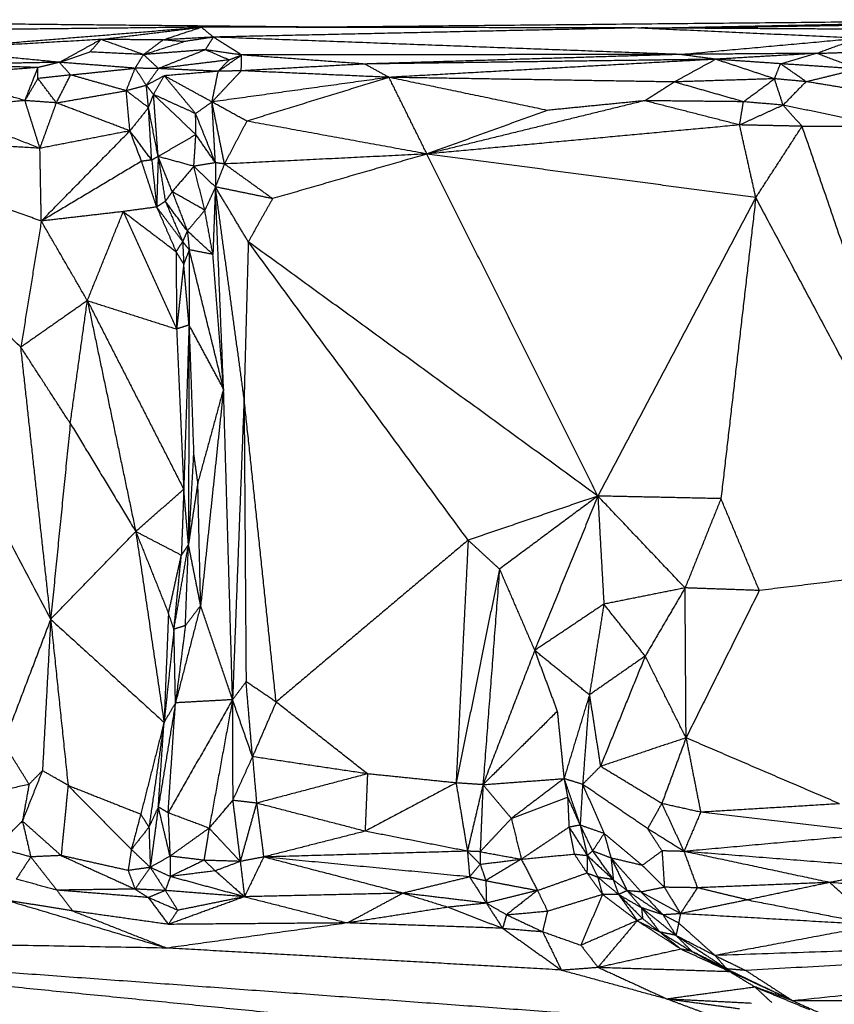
# Model space of a CAD drawing. Header units: millimetres. Extents: x 73 to 109.5, y 0 to 89.7.
# Tile 65 of 83: x 82 to 85.1, y 85.9 to 89.7. Entities that reach past the tile are written whole.
import ezdxf

# ---------------------------------------------------------------- set-up
doc = ezdxf.new("R2010")
doc.units = ezdxf.units.MM
doc.header["$MEASUREMENT"] = 0
doc.layers.add('Make2D$visible$lines', color=7, linetype='Continuous', true_color=0x000000)

msp = doc.modelspace()

# ---------------------------------------------------------------- linework, layer by layer
at = {"layer": 'Make2D$visible$lines'}
for points in [[(82.7264, 89.658), (82.0372, 89.6502), (81.348, 89.6424)], [(83.1229, 89.6585), (82.2466, 89.667), (81.3704, 89.6755)], [(81.6803, 89.5729), (82.2034, 89.6154), (82.7264, 89.658)], [(82.3434, 89.6112), (82.5349, 89.6346), (82.7264, 89.658)], [(82.5803, 89.6095), (82.6534, 89.6338), (82.7264, 89.658)], [(82.7726, 89.6201), (82.7495, 89.639), (82.7264, 89.658)], [(84.3787, 89.6551), (83.5525, 89.6566), (82.7264, 89.658)], [(84.3787, 89.6551), (83.5756, 89.6376), (82.7726, 89.6201)], [(83.1229, 89.6585), (83.119, 89.6575), (83.1152, 89.6565)], [(83.1224, 89.6573), (83.1226, 89.6579), (83.1229, 89.6585)], [(83.1229, 89.6585), (84.5813, 89.6725), (86.0398, 89.6865)], [(83.1467, 89.6573), (83.1348, 89.6579), (83.1229, 89.6585)], [(85.2301, 89.616), (84.8044, 89.6356), (84.3787, 89.6551)], [(85.5209, 89.6483), (84.9622, 89.6517), (84.4034, 89.655)], [(84.4208, 89.6543), (85.2303, 89.6704), (86.0398, 89.6865)], [(85.2535, 89.6653), (84.9128, 89.6596), (84.5721, 89.654)], [(82.7726, 89.6201), (82.6796, 89.615), (82.5866, 89.6099)], [(82.7726, 89.6201), (82.716, 89.6114), (82.6594, 89.6028)], [(82.742, 89.5719), (82.7573, 89.596), (82.7726, 89.6201)], [(82.8799, 89.552), (82.8262, 89.586), (82.7726, 89.6201)], [(84.5506, 89.554), (83.6616, 89.5871), (82.7726, 89.6201)], [(82.3434, 89.6112), (82.0118, 89.592), (81.6803, 89.5729)], [(82.1855, 89.524), (82.2645, 89.5676), (82.3434, 89.6112)], [(82.302, 89.5635), (82.3227, 89.5873), (82.3434, 89.6112)], [(82.5803, 89.6095), (82.4618, 89.6103), (82.3434, 89.6112)], [(82.5064, 89.5536), (82.4249, 89.5824), (82.3434, 89.6112)], [(82.5064, 89.5536), (82.5433, 89.5816), (82.5803, 89.6095)], [(82.5064, 89.5536), (82.5829, 89.5782), (82.6594, 89.6028)], [(82.6594, 89.6028), (82.6198, 89.6062), (82.5803, 89.6095)], [(84.5506, 89.554), (84.8904, 89.585), (85.2301, 89.616)], [(85.0721, 89.5583), (85.1511, 89.5872), (85.2301, 89.616)], [(82.1855, 89.524), (81.9329, 89.5484), (81.6803, 89.5729)], [(82.1855, 89.524), (82.2438, 89.5438), (82.302, 89.5635)], [(82.5064, 89.5536), (82.4042, 89.5585), (82.302, 89.5635)], [(82.4743, 89.5016), (82.4903, 89.5276), (82.5064, 89.5536)], [(82.742, 89.5719), (82.6242, 89.5627), (82.5064, 89.5536)], [(82.5633, 89.5002), (82.5348, 89.5269), (82.5064, 89.5536)], [(82.742, 89.5719), (82.6526, 89.536), (82.5633, 89.5002)], [(82.8322, 89.5332), (82.7871, 89.5526), (82.742, 89.5719)], [(82.8799, 89.552), (82.8109, 89.5619), (82.742, 89.5719)], [(82.791, 89.4897), (82.8354, 89.5208), (82.8799, 89.552)], [(82.8322, 89.5332), (82.856, 89.5426), (82.8799, 89.552)], [(82.879, 89.4918), (82.8794, 89.5219), (82.8799, 89.552)], [(84.5506, 89.554), (83.7153, 89.553), (82.8799, 89.552)], [(83.3495, 89.5175), (83.1147, 89.5348), (82.8799, 89.552)], [(84.5506, 89.554), (83.9501, 89.5358), (83.3495, 89.5175)], [(85.0691, 89.5583), (84.8099, 89.5562), (84.5506, 89.554)], [(84.6872, 89.5357), (84.6189, 89.5449), (84.5506, 89.554)], [(85.0691, 89.5581), (84.8781, 89.5469), (84.6872, 89.5357)], [(84.9349, 89.5185), (85.0035, 89.5384), (85.0721, 89.5583)], [(85.0721, 89.5583), (85.2098, 89.5626), (85.3474, 89.5668)], [(85.2306, 89.4987), (85.1513, 89.5285), (85.0721, 89.5583)], [(82.1038, 89.5041), (81.9232, 89.51), (81.7427, 89.516)], [(82.1855, 89.524), (81.9654, 89.52), (81.7452, 89.516)], [(82.1855, 89.524), (82.1447, 89.514), (82.1038, 89.5041)], [(82.4708, 89.5019), (82.3282, 89.5129), (82.1855, 89.524)], [(82.2283, 89.476), (82.2069, 89.5), (82.1855, 89.524)], [(82.8322, 89.5332), (82.6977, 89.5167), (82.5633, 89.5002)], [(82.791, 89.4897), (82.8116, 89.5115), (82.8322, 89.5332)], [(83.3495, 89.5175), (83.1143, 89.5046), (82.879, 89.4918)], [(84.6872, 89.5357), (84.0183, 89.5266), (83.3495, 89.5175)], [(83.4422, 89.4667), (83.3959, 89.4921), (83.3495, 89.5175)], [(84.6872, 89.5357), (84.0647, 89.5012), (83.4422, 89.4667)], [(84.5293, 89.4492), (84.6082, 89.4925), (84.6872, 89.5357)], [(84.912, 89.4613), (84.7996, 89.4985), (84.6872, 89.5357)], [(84.9349, 89.5185), (84.811, 89.5271), (84.6872, 89.5357)], [(84.912, 89.4613), (84.9234, 89.4899), (84.9349, 89.5185)], [(85.0323, 89.4504), (84.9836, 89.4844), (84.9349, 89.5185)], [(85.2306, 89.4987), (85.0827, 89.5086), (84.9349, 89.5185)], [(82.1038, 89.5041), (81.9111, 89.4904), (81.7183, 89.4767)], [(82.0543, 89.3781), (81.8863, 89.4274), (81.7183, 89.4767)], [(82.0543, 89.3781), (82.079, 89.4411), (82.1038, 89.5041)], [(82.1038, 89.4624), (82.1038, 89.4832), (82.1038, 89.5041)], [(82.2283, 89.476), (82.1661, 89.4692), (82.1038, 89.4624)], [(82.1741, 89.3695), (82.2012, 89.4228), (82.2283, 89.476)], [(82.2283, 89.476), (82.3513, 89.4888), (82.4743, 89.5016)], [(82.4404, 89.4158), (82.3344, 89.4459), (82.2283, 89.476)], [(82.4404, 89.4158), (82.4574, 89.4587), (82.4743, 89.5016)], [(82.5633, 89.5002), (82.5188, 89.5009), (82.4743, 89.5016)], [(82.5171, 89.4362), (82.4957, 89.4689), (82.4743, 89.5016)], [(82.5171, 89.4362), (82.5402, 89.4682), (82.5633, 89.5002)], [(82.5854, 89.4728), (82.5513, 89.4545), (82.5171, 89.4362)], [(82.5445, 89.4013), (82.5649, 89.4371), (82.5854, 89.4728)], [(82.791, 89.4897), (82.6771, 89.4949), (82.5633, 89.5002)], [(82.791, 89.4897), (82.6882, 89.4813), (82.5854, 89.4728)], [(82.7048, 89.3286), (82.6451, 89.4007), (82.5854, 89.4728)], [(82.7673, 89.3729), (82.6763, 89.4229), (82.5854, 89.4728)], [(82.7673, 89.3729), (82.8231, 89.4323), (82.879, 89.4918)], [(82.7673, 89.3729), (82.7791, 89.4313), (82.791, 89.4897)], [(82.879, 89.4918), (82.835, 89.4907), (82.791, 89.4897)], [(83.4422, 89.4667), (83.1606, 89.4792), (82.879, 89.4918)], [(85.0323, 89.4504), (85.1314, 89.4745), (85.2306, 89.4987)], [(82.0543, 89.3781), (82.079, 89.4203), (82.1038, 89.4624)], [(82.1741, 89.3695), (82.139, 89.416), (82.1038, 89.4624)], [(82.5171, 89.4362), (82.4788, 89.426), (82.4404, 89.4158)], [(82.5445, 89.4013), (82.5308, 89.4188), (82.5171, 89.4362)], [(82.5252, 89.3516), (82.5212, 89.3939), (82.5171, 89.4362)], [(83.4422, 89.4667), (83.1047, 89.4198), (82.7673, 89.3729)], [(83.4422, 89.4667), (83.1711, 89.3833), (82.9, 89.2999)], [(84.0456, 89.3409), (83.7439, 89.4038), (83.4422, 89.4667)], [(84.5293, 89.4492), (83.9857, 89.4579), (83.4422, 89.4667)], [(83.5868, 89.1746), (83.5145, 89.3206), (83.4422, 89.4667)], [(84.4166, 89.3777), (84.4729, 89.4134), (84.5293, 89.4492)], [(84.912, 89.4613), (84.7206, 89.4553), (84.5293, 89.4492)], [(84.7936, 89.3738), (84.6614, 89.4115), (84.5293, 89.4492)], [(84.7936, 89.3738), (84.8528, 89.4176), (84.912, 89.4613)], [(85.0323, 89.4504), (84.9721, 89.4559), (84.912, 89.4613)], [(84.9448, 89.3607), (84.9284, 89.411), (84.912, 89.4613)], [(84.9448, 89.3607), (84.9886, 89.4056), (85.0323, 89.4504)], [(85.3165, 89.4037), (85.1744, 89.4271), (85.0323, 89.4504)], [(82.1741, 89.3695), (82.3073, 89.3927), (82.4404, 89.4158)], [(82.5252, 89.3516), (82.4828, 89.3837), (82.4404, 89.4158)], [(82.4543, 89.2628), (82.4474, 89.3393), (82.4404, 89.4158)], [(82.5252, 89.3516), (82.5348, 89.3765), (82.5445, 89.4013)], [(82.7048, 89.3286), (82.6246, 89.3649), (82.5445, 89.4013)], [(82.562, 89.165), (82.5532, 89.2832), (82.5445, 89.4013)], [(82.706, 89.2486), (82.6252, 89.325), (82.5445, 89.4013)], [(82.0543, 89.3781), (81.8862, 89.3636), (81.7182, 89.3492)], [(82.1113, 89.1962), (82.0828, 89.2871), (82.0543, 89.3781)], [(82.1741, 89.3695), (82.1142, 89.3738), (82.0543, 89.3781)], [(82.1113, 89.1962), (82.1427, 89.2828), (82.1741, 89.3695)], [(82.4543, 89.2628), (82.3142, 89.3161), (82.1741, 89.3695)], [(82.7673, 89.3729), (82.736, 89.3507), (82.7048, 89.3286)], [(82.9, 89.2999), (82.8336, 89.3364), (82.7673, 89.3729)], [(82.8148, 89.1366), (82.7911, 89.2547), (82.7673, 89.3729)], [(82.7803, 89.1414), (82.7738, 89.2571), (82.7673, 89.3729)], [(84.4166, 89.3777), (84.0017, 89.2761), (83.5868, 89.1746)], [(84.4166, 89.3777), (84.2311, 89.3593), (84.0456, 89.3409)], [(84.779, 89.2853), (84.5978, 89.3315), (84.4166, 89.3777)], [(84.7936, 89.3738), (84.6051, 89.3757), (84.4166, 89.3777)], [(84.779, 89.2853), (84.7863, 89.3295), (84.7936, 89.3738)], [(84.9448, 89.3607), (84.8619, 89.323), (84.779, 89.2853)], [(84.9448, 89.3607), (84.8692, 89.3673), (84.7936, 89.3738)], [(85.0173, 89.2802), (84.981, 89.3205), (84.9448, 89.3607)], [(85.3242, 89.2821), (85.1345, 89.3214), (84.9448, 89.3607)], [(82.1113, 89.1962), (81.9148, 89.2727), (81.7182, 89.3492)], [(82.5252, 89.3516), (82.4897, 89.3072), (82.4543, 89.2628)], [(82.562, 89.165), (82.5436, 89.2583), (82.5252, 89.3516)], [(82.5375, 89.1517), (82.5314, 89.2517), (82.5252, 89.3516)], [(82.706, 89.2486), (82.7054, 89.2886), (82.7048, 89.3286)], [(82.7803, 89.1414), (82.7425, 89.235), (82.7048, 89.3286)], [(84.0456, 89.3409), (83.8162, 89.2577), (83.5868, 89.1746)], [(82.9, 89.2999), (82.8574, 89.2182), (82.8148, 89.1366)], [(83.5868, 89.1746), (83.2434, 89.2372), (82.9, 89.2999)], [(84.779, 89.2853), (84.1829, 89.2299), (83.5868, 89.1746)], [(85.0173, 89.2802), (84.8982, 89.2828), (84.779, 89.2853)], [(84.8407, 89.0084), (84.8098, 89.1469), (84.779, 89.2853)], [(84.8407, 89.0084), (84.929, 89.1443), (85.0173, 89.2802)], [(85.0173, 89.2802), (85.1707, 89.2811), (85.3242, 89.2821)], [(85.5926, 87.6008), (85.3049, 88.4405), (85.0173, 89.2802)], [(82.1165, 88.919), (81.648, 89.0848), (81.1795, 89.2505)], [(82.1113, 89.1962), (81.6454, 89.2233), (81.1795, 89.2505)], [(82.0385, 88.4384), (81.609, 88.8444), (81.1795, 89.2505)], [(82.1522, 87.401), (81.6658, 88.3258), (81.1795, 89.2505)], [(82.4543, 89.2628), (82.2828, 89.2295), (82.1113, 89.1962)], [(82.1165, 88.919), (82.2854, 89.0909), (82.4543, 89.2628)], [(82.4987, 89.147), (82.4765, 89.2049), (82.4543, 89.2628)], [(82.5375, 89.1517), (82.4959, 89.2072), (82.4543, 89.2628)], [(82.706, 89.2486), (82.634, 89.2068), (82.562, 89.165)], [(82.6981, 89.1279), (82.702, 89.1883), (82.706, 89.2486)], [(82.7803, 89.1414), (82.7431, 89.195), (82.706, 89.2486)], [(82.1165, 88.919), (82.1139, 89.0576), (82.1113, 89.1962)], [(83.5868, 89.1746), (83.2008, 89.1556), (82.8148, 89.1366)], [(83.5868, 89.1746), (83.2925, 89.0895), (82.9982, 89.0044)], [(84.8407, 89.0084), (84.2137, 89.0915), (83.5868, 89.1746)], [(84.2384, 87.871), (83.9126, 88.5228), (83.5868, 89.1746)], [(82.4987, 89.147), (82.3076, 89.033), (82.1165, 88.919)], [(82.5375, 89.1517), (82.5181, 89.1493), (82.4987, 89.147)], [(82.5563, 88.9725), (82.5275, 89.0597), (82.4987, 89.147)], [(82.562, 89.165), (82.5498, 89.1584), (82.5375, 89.1517)], [(82.5375, 89.1517), (82.5469, 89.0621), (82.5563, 88.9725)], [(82.562, 89.165), (82.5592, 89.0688), (82.5563, 88.9725)], [(82.6156, 89.0309), (82.5888, 89.0979), (82.562, 89.165)], [(82.6981, 89.1279), (82.6301, 89.1465), (82.562, 89.165)], [(82.562, 89.165), (82.5756, 89.0796), (82.5893, 88.9942)], [(82.7803, 89.1414), (82.7392, 89.1347), (82.6981, 89.1279)], [(82.7803, 89.1414), (82.7802, 89.0953), (82.7801, 89.0492)], [(82.8148, 89.1366), (82.7975, 89.0929), (82.7801, 89.0492)], [(82.8148, 89.1366), (82.7976, 89.139), (82.7803, 89.1414)], [(82.9982, 89.0044), (82.9065, 89.0705), (82.8148, 89.1366)], [(82.6981, 89.1279), (82.6569, 89.0794), (82.6156, 89.0309)], [(82.7801, 89.0492), (82.7391, 89.0886), (82.6981, 89.1279)], [(82.7399, 88.9602), (82.719, 89.044), (82.6981, 89.1279)], [(82.6156, 89.0309), (82.6024, 89.0125), (82.5893, 88.9942)], [(82.6156, 89.0309), (82.6445, 88.9561), (82.6734, 88.8814)], [(82.7399, 88.9602), (82.6778, 88.9955), (82.6156, 89.0309)], [(82.7801, 89.0492), (82.76, 89.0047), (82.7399, 88.9602)], [(82.7801, 89.0492), (82.7754, 88.9205), (82.7707, 88.7918)], [(82.9982, 89.0044), (82.8892, 89.0268), (82.7801, 89.0492)], [(82.9057, 88.8401), (82.8429, 88.9446), (82.7801, 89.0492)], [(82.8896, 88.2439), (82.8348, 88.6465), (82.7801, 89.0492)], [(82.8113, 88.2799), (82.7957, 88.6646), (82.7801, 89.0492)], [(82.5893, 88.9942), (82.5728, 88.9833), (82.5563, 88.9725)], [(82.6734, 88.8814), (82.6313, 88.9378), (82.5893, 88.9942)], [(82.5893, 88.9942), (82.6224, 88.9176), (82.6555, 88.841)], [(82.9982, 89.0044), (82.9519, 88.9222), (82.9057, 88.8401)], [(84.8407, 89.0084), (84.5395, 88.4397), (84.2384, 87.871)], [(84.8407, 89.0084), (84.7743, 88.4347), (84.7079, 87.8611)], [(85.5926, 87.6008), (85.2166, 88.3046), (84.8407, 89.0084)], [(82.4291, 88.9552), (82.2728, 88.9371), (82.1165, 88.919)], [(82.2921, 88.6158), (82.3606, 88.7855), (82.4291, 88.9552)], [(82.5563, 88.9725), (82.4927, 88.9639), (82.4291, 88.9552)], [(82.4291, 88.9552), (82.5297, 88.8788), (82.6303, 88.8025)], [(82.4291, 88.9552), (82.5307, 88.7314), (82.6324, 88.5076)], [(82.5563, 88.9725), (82.5933, 88.8875), (82.6303, 88.8025)], [(82.6555, 88.841), (82.6059, 88.9067), (82.5563, 88.9725)], [(82.7399, 88.9602), (82.7066, 88.9208), (82.6734, 88.8814)], [(82.7707, 88.7918), (82.7553, 88.876), (82.7399, 88.9602)], [(82.1165, 88.919), (82.0775, 88.6787), (82.0385, 88.4384)], [(82.2921, 88.6158), (82.2043, 88.7674), (82.1165, 88.919)], [(82.6734, 88.8814), (82.6644, 88.8612), (82.6555, 88.841)], [(82.7707, 88.7918), (82.722, 88.8366), (82.6734, 88.8814)], [(82.6734, 88.8814), (82.677, 88.8454), (82.6806, 88.8095)], [(82.6555, 88.841), (82.6429, 88.8217), (82.6303, 88.8025)], [(82.6555, 88.841), (82.6574, 88.7981), (82.6594, 88.7552)], [(82.6797, 88.8107), (82.6676, 88.8258), (82.6555, 88.841)], [(82.9057, 88.8401), (82.8976, 88.542), (82.8896, 88.2439)], [(84.2384, 87.871), (83.572, 88.3555), (82.9057, 88.8401)], [(83.7439, 87.7027), (83.3248, 88.2714), (82.9057, 88.8401)], [(82.6594, 88.7552), (82.6449, 88.7789), (82.6303, 88.8025)], [(82.6303, 88.8025), (82.6314, 88.655), (82.6324, 88.5076)], [(82.6806, 88.8095), (82.67, 88.7824), (82.6594, 88.7552)], [(82.6806, 88.8095), (82.6801, 88.6662), (82.6797, 88.5228)], [(82.7707, 88.7918), (82.7256, 88.8007), (82.6806, 88.8095)], [(82.8113, 88.2799), (82.7459, 88.5447), (82.6806, 88.8095)], [(82.8113, 88.2799), (82.791, 88.5359), (82.7707, 88.7918)], [(82.6594, 88.7552), (82.6459, 88.6314), (82.6324, 88.5076)], [(82.6797, 88.5228), (82.6696, 88.639), (82.6594, 88.7552)], [(82.2921, 88.6158), (82.1653, 88.5271), (82.0385, 88.4384)], [(82.227, 88.148), (82.2596, 88.3819), (82.2921, 88.6158)], [(82.2921, 88.6158), (82.3843, 88.1759), (82.4765, 87.736)], [(82.2921, 88.6158), (82.4759, 88.2564), (82.6596, 87.8971)], [(82.2921, 88.6158), (82.4623, 88.5617), (82.6324, 88.5076)], [(82.6797, 88.5228), (82.6561, 88.5152), (82.6324, 88.5076)], [(82.6324, 88.5076), (82.646, 88.2023), (82.6596, 87.8971)], [(82.6795, 88.517), (82.6696, 88.2071), (82.6596, 87.8971)], [(82.6797, 88.517), (82.6786, 88.1018), (82.6776, 87.6865)], [(82.6797, 88.5228), (82.6884, 88.2809), (82.697, 88.0391)], [(82.8113, 88.2799), (82.7455, 88.4014), (82.6797, 88.5228)], [(82.227, 88.148), (82.1327, 88.2932), (82.0385, 88.4384)], [(82.1522, 87.401), (82.0953, 87.9197), (82.0385, 88.4384)], [(82.8113, 88.2799), (82.7623, 88.1011), (82.7133, 87.9222)], [(82.8113, 88.2799), (82.7677, 87.8669), (82.724, 87.4539)], [(82.8457, 87.0947), (82.8285, 87.6873), (82.8113, 88.2799)], [(82.8896, 88.2439), (82.8676, 87.6693), (82.8457, 87.0947)], [(82.8896, 88.2439), (82.8934, 87.7036), (82.8972, 87.1634)], [(83.0119, 87.086), (82.9508, 87.6649), (82.8896, 88.2439)], [(82.227, 88.148), (82.1896, 87.7745), (82.1522, 87.401)], [(82.227, 88.148), (82.3518, 87.942), (82.4765, 87.736)], [(82.697, 88.0391), (82.6873, 87.8628), (82.6776, 87.6865)], [(82.7133, 87.9222), (82.7052, 87.9806), (82.697, 88.0391)], [(82.4765, 87.736), (82.5681, 87.8165), (82.6596, 87.8971)], [(82.6596, 87.8971), (82.6551, 87.7714), (82.6505, 87.6457)], [(82.6776, 87.6865), (82.6686, 87.7918), (82.6596, 87.8971)], [(82.7133, 87.9222), (82.6954, 87.8044), (82.6776, 87.6865)], [(82.724, 87.4539), (82.7187, 87.688), (82.7133, 87.9222)], [(84.2384, 87.871), (83.9911, 87.7868), (83.7439, 87.7027)], [(84.2384, 87.871), (84.0509, 87.7318), (83.8634, 87.5925)], [(84.2384, 87.871), (84.118, 87.5766), (83.9976, 87.2822)], [(84.2384, 87.871), (84.2499, 87.6649), (84.2614, 87.4589)], [(84.5711, 87.5208), (84.4047, 87.6959), (84.2384, 87.871)], [(84.7079, 87.8611), (84.4731, 87.866), (84.2384, 87.871)], [(84.7079, 87.8611), (84.6395, 87.6909), (84.5711, 87.5208)], [(84.8541, 87.5109), (84.781, 87.686), (84.7079, 87.8611)], [(82.1522, 87.401), (82.3143, 87.5685), (82.4765, 87.736)], [(82.4765, 87.736), (82.5635, 87.6908), (82.6505, 87.6457)], [(82.4765, 87.736), (82.5389, 87.5798), (82.6013, 87.4237)], [(82.4765, 87.736), (82.5305, 87.3722), (82.5845, 87.0085)], [(82.6223, 87.3633), (82.6499, 87.5249), (82.6776, 87.6865)], [(82.6776, 87.6865), (82.664, 87.6661), (82.6505, 87.6457)], [(82.6659, 87.3772), (82.6717, 87.5319), (82.6776, 87.6865)], [(82.724, 87.4539), (82.7008, 87.5702), (82.6776, 87.6865)], [(83.7439, 87.7027), (83.3779, 87.3944), (83.0119, 87.086)], [(83.7439, 87.7027), (83.7209, 87.24), (83.698, 86.7774)], [(83.8634, 87.5925), (83.8036, 87.6476), (83.7439, 87.7027)], [(82.6013, 87.4237), (82.6259, 87.5347), (82.6505, 87.6457)], [(82.6223, 87.3633), (82.6364, 87.5045), (82.6505, 87.6457)], [(83.8634, 87.5925), (83.7807, 87.1849), (83.698, 86.7774)], [(83.8634, 87.5925), (83.832, 87.1817), (83.8005, 86.7709)], [(83.8634, 87.5925), (83.9305, 87.4374), (83.9976, 87.2822)], [(85.5926, 87.6008), (85.2234, 87.5558), (84.8541, 87.5109)], [(84.5711, 87.5208), (84.4163, 87.4898), (84.2614, 87.4589)], [(84.5711, 87.5208), (84.495, 87.3909), (84.419, 87.261)], [(84.5748, 86.9493), (84.573, 87.235), (84.5711, 87.5208)], [(84.8541, 87.5109), (84.7126, 87.5158), (84.5711, 87.5208)], [(84.8541, 87.5109), (84.7145, 87.2301), (84.5748, 86.9493)], [(82.724, 87.4539), (82.676, 87.2683), (82.6281, 87.0827)], [(82.724, 87.4539), (82.695, 87.4155), (82.6659, 87.3772)], [(82.8457, 87.0947), (82.7849, 87.2743), (82.724, 87.4539)], [(84.2614, 87.4589), (84.1295, 87.3705), (83.9976, 87.2822)], [(84.2614, 87.4589), (84.2339, 87.2859), (84.2063, 87.113)], [(84.419, 87.261), (84.3402, 87.3599), (84.2614, 87.4589)], [(82.6013, 87.4237), (82.5929, 87.2161), (82.5845, 87.0085)], [(82.6223, 87.3633), (82.6118, 87.3935), (82.6013, 87.4237)], [(82.1522, 87.401), (82.0624, 87.1653), (81.9726, 86.9296)], [(82.1522, 87.401), (82.1365, 87.1126), (82.1208, 86.8242)], [(82.1522, 87.401), (82.1853, 87.0846), (82.2185, 86.7683)], [(82.1522, 87.401), (82.3683, 87.2048), (82.5845, 87.0085)], [(82.6659, 87.3772), (82.6441, 87.3703), (82.6223, 87.3633)], [(82.6659, 87.3772), (82.647, 87.23), (82.6281, 87.0827)], [(82.6223, 87.3633), (82.6034, 87.1859), (82.5845, 87.0085)], [(82.6281, 87.0827), (82.6252, 87.223), (82.6223, 87.3633)], [(83.9976, 87.2822), (83.899, 87.0265), (83.8005, 86.7709)], [(83.9976, 87.2822), (84.0407, 87.1663), (84.0838, 87.0505)], [(84.2063, 87.113), (84.1019, 87.1976), (83.9976, 87.2822)], [(84.419, 87.261), (84.3126, 87.187), (84.2063, 87.113)], [(84.419, 87.261), (84.3337, 87.0508), (84.2484, 86.8405)], [(84.5748, 86.9493), (84.4969, 87.1051), (84.419, 87.261)], [(82.8972, 87.1634), (82.8715, 87.129), (82.8457, 87.0947)], [(82.9217, 86.8775), (82.9095, 87.0204), (82.8972, 87.1634)], [(83.0119, 87.086), (82.9546, 87.1247), (82.8972, 87.1634)], [(84.2063, 87.113), (84.1579, 86.9535), (84.1094, 86.794)], [(84.2063, 87.113), (84.1934, 86.9425), (84.1804, 86.772)], [(84.2063, 87.113), (84.2274, 86.9767), (84.2484, 86.8405)], [(82.6281, 87.0827), (82.5954, 86.8844), (82.5627, 86.6862)], [(82.6281, 87.0827), (82.6063, 87.0456), (82.5845, 87.0085)], [(82.8457, 87.0947), (82.7229, 86.8791), (82.6, 86.6635)], [(82.6, 86.6635), (82.614, 86.8731), (82.6281, 87.0827)], [(82.8457, 87.0947), (82.7369, 87.0887), (82.6281, 87.0827)], [(82.8457, 87.0947), (82.801, 86.8499), (82.7563, 86.6051)], [(82.8457, 87.0947), (82.8459, 86.903), (82.8462, 86.7112)], [(82.9217, 86.8775), (82.8837, 86.9861), (82.8457, 87.0947)], [(83.0119, 87.086), (82.9668, 86.9817), (82.9217, 86.8775)], [(83.36, 86.812), (83.186, 86.949), (83.0119, 87.086)], [(84.0838, 87.0505), (83.9421, 86.9107), (83.8005, 86.7709)], [(84.0838, 87.0505), (84.0966, 86.9223), (84.1094, 86.794)], [(82.5845, 87.0085), (82.5401, 86.8336), (82.4957, 86.6587)], [(82.5845, 87.0085), (82.5558, 86.8088), (82.527, 86.6091)], [(82.5627, 86.6862), (82.5736, 86.8473), (82.5845, 87.0085)], [(82.0698, 86.7723), (82.0212, 86.8509), (81.9726, 86.9296)], [(84.5748, 86.9493), (84.4116, 86.8949), (84.2484, 86.8405)], [(84.5748, 86.9493), (84.5285, 86.8241), (84.4822, 86.699)], [(84.5748, 86.9493), (84.6025, 86.8076), (84.6303, 86.6659)], [(85.1604, 86.698), (84.8676, 86.8236), (84.5748, 86.9493)], [(82.9217, 86.8775), (82.8839, 86.7944), (82.8462, 86.7112)], [(83.36, 86.812), (83.1409, 86.8447), (82.9217, 86.8775)], [(82.9217, 86.8775), (82.9295, 86.7889), (82.9372, 86.7004)], [(84.2484, 86.8405), (84.2144, 86.8062), (84.1804, 86.772)], [(84.4822, 86.699), (84.3653, 86.7698), (84.2484, 86.8405)], [(82.1208, 86.8242), (82.0826, 86.7283), (82.0444, 86.6323)], [(82.1208, 86.8242), (82.0953, 86.7983), (82.0698, 86.7723)], [(82.2185, 86.7683), (82.1697, 86.7963), (82.1208, 86.8242)], [(83.36, 86.812), (83.1486, 86.7562), (82.9372, 86.7004)], [(83.36, 86.812), (83.3555, 86.7027), (83.3511, 86.5934)], [(83.698, 86.7774), (83.529, 86.7947), (83.36, 86.812)], [(82.0698, 86.7723), (81.665, 86.6781), (81.2603, 86.584)], [(82.0698, 86.7723), (82.0571, 86.7023), (82.0444, 86.6323)], [(82.2185, 86.7683), (82.2053, 86.6345), (82.1921, 86.5008)], [(82.2185, 86.7683), (82.3392, 86.6462), (82.4599, 86.5241)], [(82.2185, 86.7683), (82.3571, 86.7135), (82.4957, 86.6587)], [(83.698, 86.7774), (83.5245, 86.6854), (83.3511, 86.5934)], [(83.698, 86.7774), (83.7195, 86.6473), (83.7411, 86.5173)], [(83.8005, 86.7709), (83.7492, 86.7741), (83.698, 86.7774)], [(83.8005, 86.7709), (83.7708, 86.6441), (83.7411, 86.5173)], [(83.8005, 86.7709), (83.7952, 86.6431), (83.7899, 86.5153)], [(83.8005, 86.7709), (83.955, 86.7825), (84.1094, 86.794)], [(83.8005, 86.7709), (83.8546, 86.7065), (83.9087, 86.6421)], [(84.1094, 86.794), (84.0091, 86.7181), (83.9087, 86.6421)], [(84.1804, 86.772), (84.1449, 86.783), (84.1094, 86.794)], [(84.1094, 86.794), (84.1402, 86.7053), (84.1709, 86.6166)], [(84.1094, 86.794), (84.1163, 86.7588), (84.1232, 86.7235)], [(84.1804, 86.772), (84.1756, 86.6943), (84.1709, 86.6166)], [(84.428, 86.6033), (84.3042, 86.6877), (84.1804, 86.772)], [(84.1804, 86.772), (84.2214, 86.6784), (84.2623, 86.5847)], [(82.8462, 86.7112), (82.8013, 86.6582), (82.7563, 86.6051)], [(82.8462, 86.7112), (82.8606, 86.5948), (82.8749, 86.4783)], [(82.9372, 86.7004), (82.8917, 86.7058), (82.8462, 86.7112)], [(82.9372, 86.7004), (82.9061, 86.5893), (82.8749, 86.4783)], [(82.9372, 86.7004), (82.9508, 86.5977), (82.9643, 86.4951)], [(83.3511, 86.5934), (83.1441, 86.6469), (82.9372, 86.7004)], [(83.9087, 86.6421), (84.0159, 86.6828), (84.1232, 86.7235)], [(84.1232, 86.7235), (84.1258, 86.6662), (84.1285, 86.6088)], [(84.1232, 86.7235), (84.147, 86.67), (84.1709, 86.6166)], [(84.4822, 86.699), (84.4551, 86.6512), (84.428, 86.6033)], [(84.4822, 86.699), (84.5245, 86.6077), (84.5669, 86.5164)], [(84.6303, 86.6659), (84.5562, 86.6825), (84.4822, 86.699)], [(85.1604, 86.698), (84.8953, 86.6819), (84.6303, 86.6659)], [(82.4957, 86.6587), (82.4778, 86.5914), (82.4599, 86.5241)], [(82.527, 86.6091), (82.5113, 86.6339), (82.4957, 86.6587)], [(82.5627, 86.6862), (82.5449, 86.6476), (82.527, 86.6091)], [(82.5627, 86.6862), (82.5473, 86.5709), (82.5319, 86.4556)], [(82.6, 86.6635), (82.5814, 86.6748), (82.5627, 86.6862)], [(82.6072, 86.4985), (82.585, 86.5923), (82.5627, 86.6862)], [(82.6, 86.6635), (82.6036, 86.581), (82.6072, 86.4985)], [(82.7563, 86.6051), (82.6782, 86.6343), (82.6, 86.6635)], [(84.6303, 86.6659), (84.5986, 86.5911), (84.5669, 86.5164)], [(85.3237, 86.5847), (84.977, 86.6253), (84.6303, 86.6659)], [(82.0444, 86.6323), (81.9932, 86.5818), (81.942, 86.5313)], [(82.0444, 86.6323), (82.0603, 86.564), (82.0763, 86.4956)], [(82.0444, 86.6323), (82.1182, 86.5666), (82.1921, 86.5008)], [(83.9087, 86.6421), (83.8493, 86.5787), (83.7899, 86.5153)], [(83.9087, 86.6421), (83.9277, 86.5645), (83.9466, 86.4868)], [(84.1709, 86.6166), (84.1497, 86.6127), (84.1285, 86.6088)], [(84.1709, 86.6166), (84.1847, 86.5587), (84.1984, 86.5008)], [(84.1709, 86.6166), (84.1946, 86.5674), (84.2183, 86.5182)], [(84.2623, 86.5847), (84.2166, 86.6007), (84.1709, 86.6166)], [(82.527, 86.6091), (82.4935, 86.5666), (82.4599, 86.5241)], [(82.527, 86.6091), (82.5294, 86.5323), (82.5319, 86.4556)], [(82.7563, 86.6051), (82.6818, 86.5518), (82.6072, 86.4985)], [(82.7563, 86.6051), (82.7466, 86.5438), (82.7368, 86.4826)], [(82.8749, 86.4783), (82.8156, 86.5417), (82.7563, 86.6051)], [(83.3511, 86.5934), (83.1577, 86.5442), (82.9643, 86.4951)], [(83.7411, 86.5173), (83.5461, 86.5553), (83.3511, 86.5934)], [(84.1285, 86.6088), (84.0376, 86.5478), (83.9466, 86.4868)], [(84.1285, 86.6088), (84.1635, 86.5548), (84.1984, 86.5008)], [(84.1285, 86.6088), (84.1386, 86.5576), (84.1487, 86.5063)], [(84.2623, 86.5847), (84.2403, 86.5515), (84.2183, 86.5182)], [(84.2623, 86.5847), (84.2755, 86.538), (84.2887, 86.4913)], [(84.4079, 86.4632), (84.3351, 86.524), (84.2623, 86.5847)], [(84.4832, 86.5184), (84.4556, 86.5609), (84.428, 86.6033)], [(84.5669, 86.5164), (84.4975, 86.5599), (84.428, 86.6033)], [(85.3237, 86.5847), (84.9453, 86.5505), (84.5669, 86.5164)], [(82.0763, 86.4956), (82.0091, 86.5134), (81.942, 86.5313)], [(82.4599, 86.5241), (82.4537, 86.4839), (82.4475, 86.4437)], [(82.5319, 86.4556), (82.4959, 86.4899), (82.4599, 86.5241)], [(83.7411, 86.5173), (83.3527, 86.5062), (82.9643, 86.4951)], [(83.7411, 86.5173), (83.7655, 86.4924), (83.7899, 86.4675)], [(83.7899, 86.5153), (83.7655, 86.5163), (83.7411, 86.5173)], [(83.7411, 86.5173), (83.7454, 86.4683), (83.7497, 86.4192)], [(83.7899, 86.5153), (83.7899, 86.4914), (83.7899, 86.4675)], [(83.7899, 86.5153), (83.8683, 86.5011), (83.9466, 86.4868)], [(83.9466, 86.4868), (84.0477, 86.4966), (84.1487, 86.5063)], [(84.1487, 86.5063), (84.1736, 86.5036), (84.1984, 86.5008)], [(84.1487, 86.5063), (84.1728, 86.4703), (84.1969, 86.4343)], [(84.2183, 86.5182), (84.2083, 86.5095), (84.1984, 86.5008)], [(84.2183, 86.5182), (84.2579, 86.4634), (84.2975, 86.4086)], [(84.2887, 86.4913), (84.2535, 86.5047), (84.2183, 86.5182)], [(84.4832, 86.5184), (84.4456, 86.4908), (84.4079, 86.4632)], [(84.5669, 86.5164), (84.525, 86.5174), (84.4832, 86.5184)], [(84.4832, 86.5184), (84.4876, 86.4491), (84.4921, 86.3798)], [(84.5669, 86.5164), (84.5923, 86.4471), (84.6178, 86.3779)], [(85.1229, 86.3981), (84.8449, 86.4573), (84.5669, 86.5164)], [(85.4021, 86.4507), (84.9845, 86.4836), (84.5669, 86.5164)], [(82.0763, 86.4956), (82.0485, 86.4531), (82.0208, 86.4106)], [(82.1921, 86.5008), (82.1342, 86.4982), (82.0763, 86.4956)], [(82.0763, 86.4956), (82.126, 86.4322), (82.1758, 86.3688)], [(82.1921, 86.5008), (82.3331, 86.4368), (82.474, 86.3728)], [(82.4475, 86.4437), (82.3198, 86.4722), (82.1921, 86.5008)], [(82.6072, 86.4985), (82.5695, 86.477), (82.5319, 86.4556)], [(82.6072, 86.4985), (82.6079, 86.4595), (82.6085, 86.4206)], [(82.7368, 86.4826), (82.672, 86.4906), (82.6072, 86.4985)], [(82.7368, 86.4826), (82.6727, 86.4516), (82.6085, 86.4206)], [(82.78, 86.4425), (82.7584, 86.4626), (82.7368, 86.4826)], [(82.8749, 86.4783), (82.8059, 86.4805), (82.7368, 86.4826)], [(82.8749, 86.4783), (82.8275, 86.4604), (82.78, 86.4425)], [(82.9643, 86.4951), (82.9196, 86.4867), (82.8749, 86.4783)], [(82.8749, 86.4783), (82.883, 86.411), (82.8911, 86.3437)], [(82.9643, 86.4951), (82.9277, 86.4194), (82.8911, 86.3437)], [(83.496, 86.3573), (83.2302, 86.4262), (82.9643, 86.4951)], [(83.7497, 86.4192), (83.357, 86.4571), (82.9643, 86.4951)], [(83.7899, 86.4675), (83.7698, 86.4433), (83.7497, 86.4192)], [(83.7899, 86.4675), (83.8683, 86.4772), (83.9466, 86.4868)], [(83.7899, 86.4675), (83.8007, 86.4362), (83.8114, 86.4049)], [(83.9466, 86.4868), (83.879, 86.4459), (83.8114, 86.4049)], [(83.9466, 86.4868), (83.9775, 86.4272), (84.0083, 86.3676)], [(84.1984, 86.5008), (84.1977, 86.4676), (84.1969, 86.4343)], [(84.1984, 86.5008), (84.2184, 86.4596), (84.2383, 86.4184)], [(84.1984, 86.5008), (84.248, 86.4547), (84.2975, 86.4086)], [(84.2887, 86.4913), (84.3194, 86.429), (84.3501, 86.3668)], [(84.2887, 86.4913), (84.2931, 86.45), (84.2975, 86.4086)], [(84.4079, 86.4632), (84.3483, 86.4772), (84.2887, 86.4913)], [(84.2887, 86.4913), (84.3462, 86.4266), (84.4038, 86.3618)], [(82.5319, 86.4556), (82.4897, 86.4496), (82.4475, 86.4437)], [(82.4475, 86.4437), (82.4607, 86.4082), (82.474, 86.3728)], [(82.5319, 86.4556), (82.503, 86.4142), (82.474, 86.3728)], [(82.6085, 86.4206), (82.5702, 86.4381), (82.5319, 86.4556)], [(82.5319, 86.4556), (82.5606, 86.4116), (82.5892, 86.3675)], [(82.78, 86.4425), (82.6943, 86.4315), (82.6085, 86.4206)], [(82.78, 86.4425), (82.8356, 86.3931), (82.8911, 86.3437)], [(84.0083, 86.3676), (84.1026, 86.4009), (84.1969, 86.4343)], [(84.1969, 86.4343), (84.2176, 86.4263), (84.2383, 86.4184)], [(84.1969, 86.4343), (84.2263, 86.3936), (84.2558, 86.3529)], [(84.4921, 86.3798), (84.45, 86.4215), (84.4079, 86.4632)], [(85.4021, 86.4507), (85.2625, 86.4244), (85.1229, 86.3981)], [(82.1758, 86.3688), (82.0983, 86.3897), (82.0208, 86.4106)], [(82.6085, 86.4206), (82.5989, 86.3941), (82.5892, 86.3675)], [(82.8911, 86.3437), (82.7498, 86.3821), (82.6085, 86.4206)], [(83.7497, 86.4192), (83.6229, 86.3883), (83.496, 86.3573)], [(83.7497, 86.4192), (83.7806, 86.4121), (83.8114, 86.4049)], [(83.7497, 86.4192), (83.7817, 86.3692), (83.8136, 86.3193)], [(83.8114, 86.4049), (83.8125, 86.3621), (83.8136, 86.3193)], [(83.8114, 86.4049), (83.9099, 86.3862), (84.0083, 86.3676)], [(84.2975, 86.4086), (84.2679, 86.4135), (84.2383, 86.4184)], [(84.2383, 86.4184), (84.247, 86.3857), (84.2558, 86.3529)], [(84.2383, 86.4184), (84.2779, 86.3855), (84.3175, 86.3525)], [(84.2975, 86.4086), (84.3238, 86.3877), (84.3501, 86.3668)], [(84.2975, 86.4086), (84.3075, 86.3806), (84.3175, 86.3525)], [(85.1229, 86.3981), (84.8703, 86.388), (84.6178, 86.3779)], [(85.1229, 86.3981), (84.9659, 86.3649), (84.8089, 86.3317)], [(85.7937, 86.3419), (85.4583, 86.37), (85.1229, 86.3981)], [(85.1229, 86.3981), (85.2131, 86.3168), (85.3034, 86.2356)], [(82.474, 86.3728), (82.3249, 86.3708), (82.1758, 86.3688)], [(82.5244, 86.3405), (82.3501, 86.3547), (82.1758, 86.3688)], [(82.1758, 86.3688), (82.2059, 86.3292), (82.236, 86.2896)], [(82.474, 86.3728), (82.4992, 86.3566), (82.5244, 86.3405)], [(82.5892, 86.3675), (82.5316, 86.3701), (82.474, 86.3728)], [(82.5892, 86.3675), (82.5568, 86.354), (82.5244, 86.3405)], [(82.5892, 86.3675), (82.613, 86.3298), (82.6367, 86.292)], [(82.8911, 86.3437), (82.7402, 86.3556), (82.5892, 86.3675)], [(83.496, 86.3573), (83.1936, 86.3505), (82.8911, 86.3437)], [(83.496, 86.3573), (83.3903, 86.3006), (83.2846, 86.2439)], [(83.496, 86.3573), (83.5821, 86.3305), (83.6681, 86.3038)], [(83.8136, 86.3193), (83.6548, 86.3383), (83.496, 86.3573)], [(84.0083, 86.3676), (83.9109, 86.3434), (83.8136, 86.3193)], [(84.0083, 86.3676), (83.9492, 86.3214), (83.8902, 86.2752)], [(84.0083, 86.3676), (84.0275, 86.3283), (84.0467, 86.289)], [(84.0467, 86.289), (84.1512, 86.321), (84.2558, 86.3529)], [(84.2558, 86.3529), (84.2149, 86.2558), (84.1739, 86.1587)], [(84.3175, 86.3525), (84.2867, 86.3527), (84.2558, 86.3529)], [(84.2558, 86.3529), (84.3221, 86.3027), (84.3885, 86.2526)], [(84.3501, 86.3668), (84.3338, 86.3597), (84.3175, 86.3525)], [(84.3175, 86.3525), (84.3633, 86.3066), (84.409, 86.2606)], [(84.3175, 86.3525), (84.3612, 86.3273), (84.405, 86.3021)], [(84.3175, 86.3525), (84.353, 86.3026), (84.3885, 86.2526)], [(84.4038, 86.3618), (84.3769, 86.3643), (84.3501, 86.3668)], [(84.4871, 86.2746), (84.4186, 86.3207), (84.3501, 86.3668)], [(84.3501, 86.3668), (84.3775, 86.3344), (84.405, 86.3021)], [(84.4921, 86.3798), (84.4479, 86.3708), (84.4038, 86.3618)], [(84.4038, 86.3618), (84.4455, 86.3182), (84.4871, 86.2746)], [(84.5531, 86.2791), (84.4784, 86.3205), (84.4038, 86.3618)], [(84.6178, 86.3779), (84.5549, 86.3788), (84.4921, 86.3798)], [(84.4921, 86.3798), (84.5226, 86.3294), (84.5531, 86.2791)], [(84.6178, 86.3779), (84.5854, 86.3285), (84.5531, 86.2791)], [(84.8089, 86.3317), (84.7133, 86.3548), (84.6178, 86.3779)], [(82.236, 86.2896), (82.1114, 86.3097), (81.9868, 86.3298)], [(81.9868, 86.3298), (82.2912, 86.2388), (82.5957, 86.1479)], [(82.6367, 86.292), (82.5806, 86.3162), (82.5244, 86.3405)], [(82.5244, 86.3405), (82.5627, 86.2894), (82.6009, 86.2383)], [(82.8911, 86.3437), (82.746, 86.291), (82.6009, 86.2383)], [(82.8911, 86.3437), (82.7639, 86.3178), (82.6367, 86.292)], [(82.8911, 86.3437), (83.0879, 86.2938), (83.2846, 86.2439)], [(83.8136, 86.3193), (83.7409, 86.3115), (83.6681, 86.3038)], [(83.8136, 86.3193), (83.8444, 86.2714), (83.8753, 86.2235)], [(83.8136, 86.3193), (83.8519, 86.2973), (83.8902, 86.2752)], [(84.8089, 86.3317), (84.681, 86.3054), (84.5531, 86.2791)], [(84.8089, 86.3317), (85.0561, 86.2837), (85.3034, 86.2356)], [(82.236, 86.2896), (82.4159, 86.2187), (82.5957, 86.1479)], [(82.6009, 86.2383), (82.4185, 86.264), (82.236, 86.2896)], [(82.6367, 86.292), (82.6188, 86.2651), (82.6009, 86.2383)], [(83.6681, 86.3038), (83.4764, 86.2739), (83.2846, 86.2439)], [(83.6681, 86.3038), (83.7717, 86.2636), (83.8753, 86.2235)], [(83.8902, 86.2752), (83.9684, 86.2821), (84.0467, 86.289)], [(84.0467, 86.289), (84.0371, 86.2499), (84.0276, 86.2108)], [(84.405, 86.3021), (84.4396, 86.2558), (84.4743, 86.2094)], [(84.405, 86.3021), (84.4707, 86.2493), (84.5364, 86.1964)], [(84.4871, 86.2746), (84.446, 86.2883), (84.405, 86.3021)], [(84.405, 86.3021), (84.407, 86.2814), (84.409, 86.2606)], [(84.5531, 86.2791), (84.5201, 86.2768), (84.4871, 86.2746)], [(84.5531, 86.2791), (84.5499, 86.2613), (84.5468, 86.2436)], [(85.3034, 86.2356), (84.9282, 86.2573), (84.5531, 86.2791)], [(83.2846, 86.2439), (82.9402, 86.1959), (82.5957, 86.1479)], [(83.2846, 86.2439), (82.9427, 86.2411), (82.6009, 86.2383)], [(83.8753, 86.2235), (83.58, 86.2337), (83.2846, 86.2439)], [(83.8902, 86.2752), (83.8828, 86.2494), (83.8753, 86.2235)], [(83.8902, 86.2752), (83.9589, 86.243), (84.0276, 86.2108)], [(84.3885, 86.2526), (84.2812, 86.2057), (84.1739, 86.1587)], [(84.3885, 86.2526), (84.3138, 86.1638), (84.239, 86.075)], [(84.409, 86.2606), (84.3987, 86.2566), (84.3885, 86.2526)], [(84.3885, 86.2526), (84.4314, 86.231), (84.4743, 86.2094)], [(84.3885, 86.2526), (84.4715, 86.1986), (84.5545, 86.1447)], [(84.409, 86.2606), (84.4416, 86.235), (84.4743, 86.2094)], [(84.4871, 86.2746), (84.5118, 86.2355), (84.5364, 86.1964)], [(84.5468, 86.2436), (84.517, 86.2591), (84.4871, 86.2746)], [(84.5468, 86.2436), (84.5416, 86.22), (84.5364, 86.1964)], [(84.5468, 86.2436), (84.616, 86.1816), (84.6853, 86.1197)], [(83.8753, 86.2235), (83.9515, 86.2171), (84.0276, 86.2108)], [(83.8753, 86.2235), (83.9873, 86.144), (84.0992, 86.0644)], [(84.0276, 86.2108), (84.1008, 86.1848), (84.1739, 86.1587)], [(84.0276, 86.2108), (84.0634, 86.1376), (84.0992, 86.0644)], [(84.4743, 86.2094), (84.5144, 86.177), (84.5545, 86.1447)], [(84.4743, 86.2094), (84.5358, 86.1723), (84.5974, 86.1351)], [(84.5364, 86.1964), (84.5053, 86.2029), (84.4743, 86.2094)], [(85.3034, 86.2356), (84.9943, 86.1776), (84.6853, 86.1197)], [(87.5594, 86.217), (86.1223, 86.1683), (84.6853, 86.1197)], [(87.5391, 86.2153), (86.1709, 86.139), (84.8027, 86.0626)], [(87.5601, 86.2154), (86.2711, 86.0812), (84.9821, 85.947)], [(82.5957, 86.1479), (81.3411, 86.1703), (80.0865, 86.1927)], [(84.1386, 85.8984), (82.1125, 86.0455), (80.0865, 86.1927)], [(80.0865, 86.1927), (81.9289, 86.0087), (83.7712, 85.8246)], [(84.5364, 86.1964), (84.6332, 86.1326), (84.7301, 86.0688)], [(84.5364, 86.1964), (84.6108, 86.1581), (84.6853, 86.1197)], [(84.5389, 86.1939), (84.5682, 86.1645), (84.5974, 86.1351)], [(84.0992, 86.0644), (83.3475, 86.1062), (82.5957, 86.1479)], [(84.1739, 86.1587), (84.2065, 86.1169), (84.239, 86.075)], [(84.239, 86.075), (84.3968, 86.1098), (84.5545, 86.1447)], [(84.5974, 86.1351), (84.576, 86.1399), (84.5545, 86.1447)], [(84.5545, 86.1447), (84.6476, 86.1018), (84.7406, 86.059)], [(84.7301, 86.0688), (84.6637, 86.1019), (84.5974, 86.1351)], [(84.5974, 86.1351), (84.669, 86.097), (84.7406, 86.059)], [(84.6853, 86.1197), (84.744, 86.0912), (84.8027, 86.0626)], [(84.6853, 86.1197), (84.7077, 86.0942), (84.7301, 86.0688)], [(84.0992, 86.0644), (84.1691, 86.0697), (84.239, 86.075)], [(84.0992, 86.0644), (84.3, 86.0096), (84.5008, 85.9549)], [(84.239, 86.075), (84.3699, 86.0149), (84.5008, 85.9549)], [(84.239, 86.075), (84.4898, 86.067), (84.7406, 86.059)], [(84.8027, 86.0626), (84.7664, 86.0657), (84.7301, 86.0688)], [(84.7301, 86.0688), (84.8561, 86.0079), (84.9821, 85.947)], [(84.7406, 86.059), (84.7888, 86.0296), (84.837, 86.0002)], [(84.9821, 85.947), (84.8614, 86.003), (84.7406, 86.059)], [(84.8027, 86.0626), (84.8924, 86.0048), (84.9821, 85.947)], [(84.5008, 85.9549), (84.6689, 85.9775), (84.837, 86.0002)], [(84.9821, 85.947), (84.9096, 85.9736), (84.837, 86.0002)], [(84.837, 86.0002), (84.9413, 85.9569), (85.0456, 85.9135)], [(84.837, 86.0002), (84.8695, 85.9701), (84.9021, 85.94)], [(84.5008, 85.9549), (84.5949, 85.9197), (84.689, 85.8845)], [(84.5008, 85.9549), (84.6627, 85.9467), (84.8247, 85.9385)], [(84.5114, 85.9534), (84.6452, 85.9353), (84.7789, 85.9171)], [(87.0521, 85.9526), (86.0171, 85.9498), (84.9821, 85.947)], [(84.9821, 85.947), (85.0909, 85.8983), (85.1996, 85.8496)]]:
    msp.add_open_spline(points, degree=2, dxfattribs=at)

doc.saveas('drawing.dxf')
